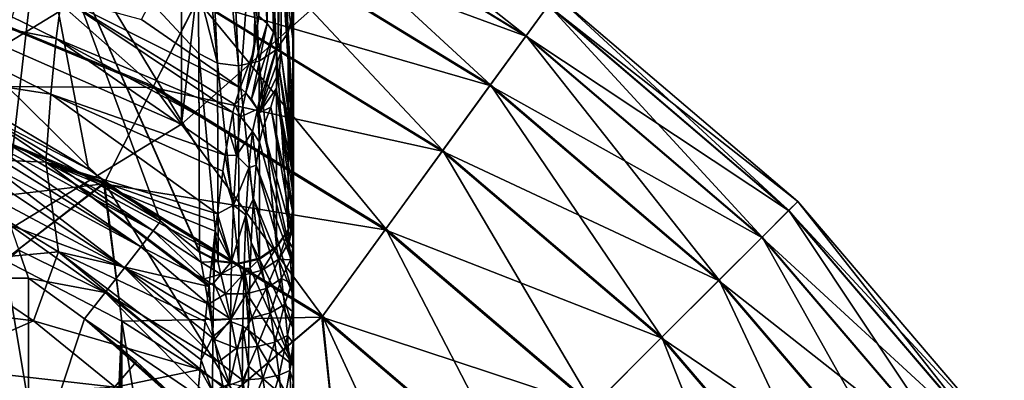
# Model space of a CAD drawing. Header units: metres. Extents: x -109 to 109, y -432 to 89.
# Tile 77 of 256: x 10.26 to 25.69, y -380.6 to -374.95. Entities that reach past the tile are written whole.
import ezdxf

# ---------------------------------------------------------------- set-up
doc = ezdxf.new("R2010")
doc.units = ezdxf.units.M
doc.layers.add('solid_506360_24502164_01', color=7, linetype='CONTINUOUS')

msp = doc.modelspace()

# ---------------------------------------------------------------- linework, layer by layer
at = {"layer": 'solid_506360_24502164_01'}
for points in [[(10.002447, -352.157654, 870.083679), (12.800792, -353.867279, 871.325745), (10.002447, -378.296722, 889.074768)], [(12.800792, -353.867279, 871.325745), (12.800792, -376.587097, 887.832703), (10.002447, -378.296722, 889.074768)], [(12.800792, -353.867279, 871.325745), (15.162851, -355.963501, 872.848755), (12.800792, -376.587097, 887.832703)], [(15.162851, -355.963501, 872.848755), (15.162851, -374.490906, 886.309692), (12.800792, -376.587097, 887.832703)], [(14.000223, -369.416687, 343.002228), (14.46878, -375.150543, 319.609772), (14.187533, -369.148529, 342.942566)], [(14.187533, -369.148529, 342.942566), (14.46878, -375.150543, 319.609772), (14.541235, -374.838806, 319.523438)], [(12.784001, -369.476013, 342.980621), (13.361597, -375.632721, 319.742767), (13.073258, -369.631897, 343.031616)], [(12.821601, -369.870667, 341.33902), (13.361597, -375.632721, 319.742767), (12.784001, -369.476013, 342.980621)], [(13.725998, -369.600891, 343.039764), (14.284154, -375.415863, 319.683136), (14.000223, -369.416687, 343.002228)], [(14.000223, -369.416687, 343.002228), (14.284154, -375.415863, 319.683136), (14.46878, -375.150543, 319.609772)], [(13.073258, -369.631897, 343.031616), (13.361597, -375.632721, 319.742767), (13.690319, -375.67453, 319.754456)], [(13.073258, -369.631897, 343.031616), (13.690319, -375.67453, 319.754456), (13.402284, -369.676056, 343.050018)], [(13.402284, -369.676056, 343.050018), (14.012392, -375.598816, 319.733643), (13.725998, -369.600891, 343.039764)], [(13.402284, -369.676056, 343.050018), (13.690319, -375.67453, 319.754456), (14.012392, -375.598816, 319.733643)], [(13.725998, -369.600891, 343.039764), (14.012392, -375.598816, 319.733643), (14.284154, -375.415863, 319.683136)], [(12.821601, -369.870667, 341.33902), (13.060358, -374.442291, 323.485199), (13.361597, -375.632721, 319.742767)], [(9.493101, -376.194641, 308.925781), (10.458564, -372.670288, 323.016571), (7.650531, -371.332153, 322.646515)], [(13.716431, -376.019348, 303.289398), (12.173, -374.949768, 303.216125), (14.057015, -371.362549, 321.153015)], [(13.932837, -375.440399, 305.822449), (13.716431, -376.019348, 303.289398), (14.057015, -371.362549, 321.153015)], [(14.010286, -374.894409, 307.924408), (13.932837, -375.440399, 305.822449), (14.057015, -371.362549, 321.153015)], [(14.13804, -375.010315, 307.957062), (14.030096, -373.400208, 313.324829), (14.04982, -371.974579, 318.742798)], [(14.13804, -375.010315, 307.957062), (14.04982, -371.974579, 318.742798), (14.176273, -372.094543, 318.773285)], [(14.324043, -372.137482, 284.271423), (14.055938, -372.663666, 285.9646), (18.198339, -375.202148, 285.9646)], [(14.239982, -375.147888, 307.995911), (14.13804, -375.010315, 307.957062), (14.176273, -372.094543, 318.773285)], [(14.239982, -375.147888, 307.995911), (14.176273, -372.094543, 318.773285), (14.270757, -372.226898, 318.807007)], [(18.545456, -374.724365, 284.271423), (14.324043, -372.137482, 284.271423), (18.198339, -375.202148, 285.9646)], [(14.239982, -375.147888, 307.995911), (14.270757, -372.226898, 318.807007), (14.310418, -372.303802, 318.82666)], [(14.312235, -375.301819, 308.03952), (14.239982, -375.147888, 307.995911), (14.310418, -372.303802, 318.82666)], [(14.312235, -375.301819, 308.03952), (14.310418, -372.303802, 318.82666), (14.378798, -372.54068, 318.887451)], [(14.312235, -375.301819, 308.03952), (14.378798, -372.54068, 318.887451), (14.352048, -375.466309, 308.086212)], [(14.365434, -373.969269, 313.478088), (14.352048, -375.466309, 308.086212), (14.378798, -372.54068, 318.887451)], [(14.365434, -373.969269, 313.478088), (14.378798, -372.54068, 318.887451), (14.5514, -375.322998, 313.874176)], [(14.5514, -375.322998, 313.874176), (14.378798, -372.54068, 318.887451), (14.413214, -372.792267, 318.957062)], [(9.493101, -376.194641, 308.925781), (11.340261, -377.294983, 308.957886), (10.458564, -372.670288, 323.016571)], [(10.458564, -372.670288, 323.016571), (13.080311, -378.591766, 308.99588), (13.080296, -378.585693, 309.015656)], [(12.471478, -378.105927, 308.981598), (13.080311, -378.591766, 308.99588), (10.458564, -372.670288, 323.016571)], [(10.458564, -372.670288, 323.016571), (13.080296, -378.585693, 309.015656), (13.080273, -378.57959, 309.035736)], [(10.458564, -372.670288, 323.016571), (13.080273, -378.57959, 309.035736), (13.076332, -376.99472, 314.36322)], [(10.458564, -372.670288, 323.016571), (13.076332, -376.99472, 314.36322), (13.07084, -375.478973, 319.700104)], [(10.458564, -372.670288, 323.016571), (13.07084, -375.478973, 319.700104), (13.060358, -374.442291, 323.485199)], [(11.340261, -377.294983, 308.957886), (12.471478, -378.105927, 308.981598), (10.458564, -372.670288, 323.016571)], [(13.617248, -373.524658, 277.499451), (14.051691, -372.671997, 279.015991), (18.192841, -375.209717, 279.015991)], [(14.055938, -372.663666, 285.9646), (13.623351, -373.512665, 287.483704), (17.638266, -375.973022, 287.483704)], [(18.192841, -375.209717, 279.015991), (14.051691, -372.671997, 279.015991), (18.542637, -374.728241, 280.707581)], [(18.198339, -375.202148, 285.9646), (14.055938, -372.663666, 285.9646), (17.638266, -375.973022, 287.483704)], [(14.5514, -375.322998, 313.874176), (14.413214, -372.792267, 318.957062), (14.447769, -373.044861, 319.026978)], [(8.881372, -372.915955, 288.752411), (8.412273, -374.35968, 289.70697), (12.358841, -375.994415, 289.70697)], [(13.048017, -374.641815, 288.752411), (8.881372, -372.915955, 288.752411), (12.358841, -375.994415, 289.70697)], [(14.5514, -375.322998, 313.874176), (14.447769, -373.044861, 319.026978), (14.465095, -373.171509, 319.062042)], [(14.5514, -375.322998, 313.874176), (14.465095, -373.171509, 319.062042), (14.482324, -373.297455, 319.096893)], [(14.5514, -375.322998, 313.874176), (14.482324, -373.297455, 319.096893), (14.516879, -373.550049, 319.166779)], [(13.040364, -374.65683, 276.234161), (13.617248, -373.524658, 277.499451), (17.630363, -375.983887, 277.499451)], [(13.623351, -373.512665, 287.483704), (13.048017, -374.641815, 288.752411), (16.893373, -376.99826, 288.752411)], [(17.630363, -375.983887, 277.499451), (13.617248, -373.524658, 277.499451), (18.192841, -375.209717, 279.015991)], [(17.638266, -375.973022, 287.483704), (13.623351, -373.512665, 287.483704), (16.893373, -376.99826, 288.752411)], [(14.13804, -375.010315, 307.957062), (14.010286, -374.894409, 307.924408), (14.030096, -373.400208, 313.324829)], [(10.002447, -375.357788, 893.119873), (12.800792, -373.648193, 891.877747), (10.222537, -374.64621, 892.602905)], [(12.800792, -376.587097, 887.832703), (12.800792, -373.648193, 891.877747), (10.002447, -375.357788, 893.119873)], [(15.162851, -374.490906, 886.309692), (12.800792, -373.648193, 891.877747), (12.800792, -376.587097, 887.832703)], [(14.5514, -375.322998, 313.874176), (14.516879, -373.550049, 319.166779), (14.5514, -373.802399, 319.236633)], [(7.929301, -373.818756, 301.309509), (10.836269, -375.246399, 301.309509), (7.879996, -374.652863, 300.526886)], [(10.91782, -374.602325, 302.24762), (10.836269, -375.246399, 301.309509), (7.929301, -373.818756, 301.309509)], [(14.5514, -375.322998, 313.874176), (14.5514, -373.802399, 319.236633), (14.5514, -373.898163, 319.263214)], [(14.365434, -373.969269, 313.478088), (14.5514, -376.912048, 308.528992), (14.352048, -375.466309, 308.086212)], [(14.365434, -373.969269, 313.478088), (14.5514, -375.322998, 313.874176), (14.5514, -376.912048, 308.528992)], [(14.5514, -375.322998, 313.874176), (14.5514, -373.898163, 319.263214), (14.5514, -373.994629, 319.289948)], [(14.5514, -375.322998, 313.874176), (14.5514, -373.994629, 319.289948), (14.5514, -374.091095, 319.316681)], [(14.5514, -375.322998, 313.874176), (14.5514, -374.091095, 319.316681), (14.5514, -374.187592, 319.343353)], [(14.5514, -374.187592, 319.343353), (14.550851, -374.573395, 319.449982), (14.5514, -375.322998, 313.874176)], [(7.882763, -375.989349, 274.695801), (8.406272, -374.378143, 275.283691), (12.350025, -376.011719, 275.283691)], [(8.412273, -374.35968, 289.70697), (7.889256, -375.96936, 290.299438), (11.590453, -377.502441, 290.299438)], [(12.350025, -376.011719, 275.283691), (8.406272, -374.378143, 275.283691), (13.040364, -374.65683, 276.234161)], [(12.358841, -375.994415, 289.70697), (8.412273, -374.35968, 289.70697), (11.590453, -377.502441, 290.299438)], [(13.060358, -374.442291, 323.485199), (13.07084, -375.478973, 319.700104), (13.361597, -375.632721, 319.742767)], [(10.91782, -374.602325, 302.24762), (13.603081, -376.403961, 302.250061), (10.836269, -375.246399, 301.309509)], [(10.91782, -374.602325, 302.24762), (12.173, -374.949768, 303.216125), (13.716431, -376.019348, 303.289398)], [(13.631964, -376.280273, 302.50293), (10.91782, -374.602325, 302.24762), (13.716431, -376.019348, 303.289398)], [(13.631964, -376.280273, 302.50293), (13.603081, -376.403961, 302.250061), (10.91782, -374.602325, 302.24762)], [(14.542511, -376.348999, 314.192322), (14.550851, -374.573395, 319.449982), (14.549644, -374.60672, 319.459229)], [(14.542511, -376.348999, 314.192322), (14.5514, -376.108063, 314.102173), (14.550851, -374.573395, 319.449982)], [(14.542511, -376.348999, 314.192322), (14.549644, -374.60672, 319.459229), (14.548428, -374.640259, 319.468506)], [(14.5514, -375.322998, 313.874176), (14.550851, -374.573395, 319.449982), (14.5514, -376.108063, 314.102173)], [(18.542637, -374.728241, 280.707581), (18.662178, -374.563721, 282.489227), (22.450636, -377.799377, 282.489227)], [(18.662178, -374.563721, 282.489227), (18.545456, -374.724365, 284.271423), (22.310221, -377.939789, 284.271423)], [(22.450636, -377.799377, 282.489227), (18.662178, -374.563721, 282.489227), (22.310221, -377.939789, 284.271423)], [(7.879996, -374.652863, 300.526886), (10.753244, -376.118469, 300.526886), (7.837736, -375.661377, 299.938538)], [(10.836269, -375.246399, 301.309509), (10.753244, -376.118469, 300.526886), (7.879996, -374.652863, 300.526886)], [(12.350025, -376.011719, 275.283691), (13.040364, -374.65683, 276.234161), (16.883467, -377.011902, 276.234161)], [(13.048017, -374.641815, 288.752411), (12.358841, -375.994415, 289.70697), (16.001095, -378.226379, 289.70697)], [(16.883467, -377.011902, 276.234161), (13.040364, -374.65683, 276.234161), (17.630363, -375.983887, 277.499451)], [(16.893373, -376.99826, 288.752411), (13.048017, -374.641815, 288.752411), (16.001095, -378.226379, 289.70697)], [(14.542511, -376.348999, 314.192322), (14.548428, -374.640259, 319.468506), (14.547213, -374.673828, 319.477783)], [(14.542511, -376.348999, 314.192322), (14.547213, -374.673828, 319.477783), (14.545997, -374.707367, 319.487061)], [(14.542511, -376.348999, 314.192322), (14.545997, -374.707367, 319.487061), (14.544781, -374.740936, 319.496368)], [(14.542511, -376.348999, 314.192322), (14.544781, -374.740936, 319.496368), (14.543565, -374.774475, 319.505646)], [(18.192841, -375.209717, 279.015991), (18.542637, -374.728241, 280.707581), (22.306828, -377.943176, 280.707581)], [(18.545456, -374.724365, 284.271423), (18.198339, -375.202148, 285.9646), (21.892637, -378.357361, 285.9646)], [(22.306828, -377.943176, 280.707581), (18.542637, -374.728241, 280.707581), (22.450636, -377.799377, 282.489227)], [(22.310221, -377.939789, 284.271423), (18.545456, -374.724365, 284.271423), (21.892637, -378.357361, 285.9646)], [(13.80679, -376.096405, 303.298523), (13.932837, -375.440399, 305.822449), (14.010286, -374.894409, 307.924408)], [(13.80679, -376.096405, 303.298523), (14.010286, -374.894409, 307.924408), (14.13804, -375.010315, 307.957062)], [(14.46878, -375.150543, 319.609772), (14.542511, -376.348999, 314.192322), (14.541235, -374.838806, 319.523438)], [(14.542511, -376.348999, 314.192322), (14.542349, -374.808044, 319.514923), (14.541235, -374.838806, 319.523438)], [(14.542511, -376.348999, 314.192322), (14.543565, -374.774475, 319.505646), (14.542349, -374.808044, 319.514923)], [(13.894508, -376.195038, 303.312347), (13.80679, -376.096405, 303.298523), (14.13804, -375.010315, 307.957062)], [(13.894508, -376.195038, 303.312347), (14.13804, -375.010315, 307.957062), (14.239982, -375.147888, 307.995911)], [(13.99085, -376.351379, 303.338318), (13.894508, -376.195038, 303.312347), (14.239982, -375.147888, 307.995911)], [(13.99085, -376.351379, 303.338318), (14.239982, -375.147888, 307.995911), (14.312235, -375.301819, 308.03952)], [(14.46878, -375.150543, 319.609772), (14.284154, -375.415863, 319.683136), (14.470293, -378.244934, 308.934296)], [(14.46878, -375.150543, 319.609772), (14.541388, -377.936707, 308.840637), (14.542511, -376.348999, 314.192322)], [(14.46878, -375.150543, 319.609772), (14.470293, -378.244934, 308.934296), (14.541388, -377.936707, 308.840637)], [(17.630363, -375.983887, 277.499451), (18.192841, -375.209717, 279.015991), (21.886021, -378.363983, 279.015991)], [(18.198339, -375.202148, 285.9646), (17.638266, -375.973022, 287.483704), (21.218866, -379.031128, 287.483704)], [(21.886021, -378.363983, 279.015991), (18.192841, -375.209717, 279.015991), (22.306828, -377.943176, 280.707581)], [(21.892637, -378.357361, 285.9646), (18.198339, -375.202148, 285.9646), (21.218866, -379.031128, 287.483704)], [(12.800792, -376.587097, 887.832703), (10.002447, -375.357788, 893.119873), (10.002447, -378.296722, 889.074768)], [(10.836269, -375.246399, 301.309509), (13.484292, -377.071289, 301.312469), (10.753244, -376.118469, 300.526886)], [(13.542637, -376.713409, 301.751465), (13.484292, -377.071289, 301.312469), (10.836269, -375.246399, 301.309509)], [(13.603081, -376.403961, 302.250061), (13.542637, -376.713409, 301.751465), (10.836269, -375.246399, 301.309509)], [(14.017054, -376.411163, 303.349274), (13.99085, -376.351379, 303.338318), (14.312235, -375.301819, 308.03952)], [(14.017054, -376.411163, 303.349274), (14.312235, -375.301819, 308.03952), (14.352048, -375.466309, 308.086212)], [(14.5514, -375.322998, 313.874176), (14.5514, -376.108063, 314.102173), (14.550851, -377.677429, 308.76178)], [(14.5514, -376.912048, 308.528992), (14.5514, -375.322998, 313.874176), (14.550851, -377.677429, 308.76178)], [(13.07084, -375.478973, 319.700104), (13.080273, -378.57959, 309.035736), (13.370636, -378.728027, 309.080933)], [(13.07084, -375.478973, 319.700104), (13.076332, -376.99472, 314.36322), (13.080273, -378.57959, 309.035736)], [(13.361597, -375.632721, 319.742767), (13.07084, -375.478973, 319.700104), (13.370636, -378.728027, 309.080933)], [(13.80679, -376.096405, 303.298523), (13.716431, -376.019348, 303.289398), (13.932837, -375.440399, 305.822449)], [(14.284154, -375.415863, 319.683136), (14.012392, -375.598816, 319.733643), (14.287442, -378.50766, 309.01413)], [(14.017054, -376.411163, 303.349274), (14.352048, -375.466309, 308.086212), (14.332059, -375.757416, 307.03067)], [(14.284154, -375.415863, 319.683136), (14.287442, -378.50766, 309.01413), (14.470293, -378.244934, 308.934296)], [(14.332059, -375.757416, 307.03067), (14.352048, -375.466309, 308.086212), (14.5514, -377.042908, 308.17395)], [(14.450679, -376.182129, 308.303711), (14.352048, -375.466309, 308.086212), (14.5514, -376.912048, 308.528992)], [(14.450679, -376.182129, 308.303711), (14.5514, -377.042908, 308.17395), (14.352048, -375.466309, 308.086212)], [(7.837736, -375.661377, 299.938538), (10.673551, -377.183319, 299.938538), (8.390368, -377.083313, 299.573547)], [(10.753244, -376.118469, 300.526886), (10.673551, -377.183319, 299.938538), (7.837736, -375.661377, 299.938538)], [(13.361597, -375.632721, 319.742767), (13.370636, -378.728027, 309.080933), (13.697994, -378.766571, 309.092712)], [(13.690319, -375.67453, 319.754456), (13.361597, -375.632721, 319.742767), (13.697994, -378.766571, 309.092712)], [(14.012392, -375.598816, 319.733643), (13.690319, -375.67453, 319.754456), (14.017941, -378.689697, 309.069397)], [(13.690319, -375.67453, 319.754456), (13.697994, -378.766571, 309.092712), (14.017941, -378.689697, 309.069397)], [(14.012392, -375.598816, 319.733643), (14.017941, -378.689697, 309.069397), (14.287442, -378.50766, 309.01413)], [(14.017054, -376.411163, 303.349274), (14.332059, -375.757416, 307.03067), (14.281015, -376.033386, 305.966217)], [(14.281015, -376.033386, 305.966217), (14.332059, -375.757416, 307.03067), (14.5514, -377.440826, 307.489319)], [(14.332059, -375.757416, 307.03067), (14.5514, -377.042908, 308.17395), (14.5514, -377.218964, 307.82608)], [(14.332059, -375.757416, 307.03067), (14.5514, -377.218964, 307.82608), (14.5514, -377.440826, 307.489319)], [(11.580915, -377.521179, 274.695801), (8.112449, -377.928467, 274.5), (7.882763, -375.989349, 274.695801)], [(11.580915, -377.521179, 274.695801), (7.882763, -375.989349, 274.695801), (12.350025, -376.011719, 275.283691)], [(11.590453, -377.502441, 290.299438), (7.889256, -375.96936, 290.299438), (10.027111, -378.72049, 290.5)], [(12.358841, -375.994415, 289.70697), (11.590453, -377.502441, 290.299438), (15.006256, -379.595673, 290.299438)], [(16.001095, -378.226379, 289.70697), (12.358841, -375.994415, 289.70697), (15.006256, -379.595673, 290.299438)], [(16.883467, -377.011902, 276.234161), (17.630363, -375.983887, 277.499451), (21.20936, -379.040649, 277.499451)], [(17.638266, -375.973022, 287.483704), (16.893373, -376.99826, 288.752411), (20.322762, -379.927246, 288.752411)], [(21.20936, -379.040649, 277.499451), (17.630363, -375.983887, 277.499451), (21.886021, -378.363983, 279.015991)], [(21.218866, -379.031128, 287.483704), (17.638266, -375.973022, 287.483704), (20.322762, -379.927246, 288.752411)], [(10.753244, -376.118469, 300.526886), (13.359772, -377.992767, 300.528534), (10.673551, -377.183319, 299.938538)], [(13.447372, -377.324097, 301.057709), (13.359772, -377.992767, 300.528534), (10.753244, -376.118469, 300.526886)], [(13.484292, -377.071289, 301.312469), (13.447372, -377.324097, 301.057709), (10.753244, -376.118469, 300.526886)], [(11.580915, -377.521179, 274.695801), (12.350025, -376.011719, 275.283691), (15.989679, -378.242096, 275.283691)], [(15.989679, -378.242096, 275.283691), (12.350025, -376.011719, 275.283691), (16.883467, -377.011902, 276.234161)], [(13.80679, -376.096405, 303.298523), (13.631964, -376.280273, 302.50293), (13.716431, -376.019348, 303.289398)], [(13.72305, -376.47171, 302.320343), (13.631964, -376.280273, 302.50293), (13.80679, -376.096405, 303.298523)], [(13.72305, -376.47171, 302.320343), (13.80679, -376.096405, 303.298523), (13.99085, -376.351379, 303.338318)], [(13.99085, -376.351379, 303.338318), (13.80679, -376.096405, 303.298523), (13.894508, -376.195038, 303.312347)], [(14.017054, -376.411163, 303.349274), (14.281015, -376.033386, 305.966217), (14.198874, -376.319275, 304.803558)], [(14.198874, -376.319275, 304.803558), (14.281015, -376.033386, 305.966217), (14.5514, -378.026123, 306.862213)], [(14.281015, -376.033386, 305.966217), (14.5514, -377.440826, 307.489319), (14.5514, -377.709839, 307.166351)], [(14.281015, -376.033386, 305.966217), (14.5514, -377.709839, 307.166351), (14.5514, -378.026123, 306.862213)], [(14.541388, -377.936707, 308.840637), (14.546119, -377.807068, 308.801208), (14.5514, -376.108063, 314.102173)], [(14.542511, -376.348999, 314.192322), (14.541388, -377.936707, 308.840637), (14.5514, -376.108063, 314.102173)], [(14.546119, -377.807068, 308.801208), (14.550851, -377.677429, 308.76178), (14.5514, -376.108063, 314.102173)], [(9.541187, -376.359009, 308.594971), (11.340261, -377.294983, 308.957886), (9.493101, -376.194641, 308.925781)], [(13.72305, -376.47171, 302.320343), (13.603081, -376.403961, 302.250061), (13.631964, -376.280273, 302.50293)], [(14.450679, -376.182129, 308.303711), (14.5514, -376.912048, 308.528992), (14.5514, -377.042908, 308.17395)], [(9.541187, -376.359009, 308.594971), (12.471478, -378.105927, 308.981598), (11.340261, -377.294983, 308.957886)], [(12.355524, -378.259094, 308.485901), (12.471478, -378.105927, 308.981598), (9.541187, -376.359009, 308.594971)], [(12.355524, -378.259094, 308.485901), (9.541187, -376.359009, 308.594971), (9.619482, -376.622009, 308.269928)], [(13.659719, -377.080963, 301.480194), (13.542637, -376.713409, 301.751465), (13.603081, -376.403961, 302.250061)], [(13.659719, -377.080963, 301.480194), (13.603081, -376.403961, 302.250061), (13.72305, -376.47171, 302.320343)], [(13.72305, -376.47171, 302.320343), (13.99085, -376.351379, 303.338318), (13.9116, -376.702026, 302.429352)], [(13.9116, -376.702026, 302.429352), (13.99085, -376.351379, 303.338318), (14.017577, -376.869537, 302.769958)], [(13.99085, -376.351379, 303.338318), (14.074566, -376.650848, 303.397766), (14.017577, -376.869537, 302.769958)], [(14.017054, -376.411163, 303.349274), (14.074566, -376.650848, 303.397766), (13.99085, -376.351379, 303.338318)], [(14.017054, -376.411163, 303.349274), (14.198874, -376.319275, 304.803558), (14.074566, -376.650848, 303.397766)], [(14.198874, -376.319275, 304.803558), (14.5514, -378.392151, 306.579773), (14.074566, -376.650848, 303.397766)], [(14.198874, -376.319275, 304.803558), (14.5514, -378.026123, 306.862213), (14.5514, -378.392151, 306.579773)], [(13.659719, -377.080963, 301.480194), (13.72305, -376.47171, 302.320343), (13.9116, -376.702026, 302.429352)], [(12.355524, -378.259094, 308.485901), (9.619482, -376.622009, 308.269928), (9.67205, -376.795441, 308.11441)], [(13.659719, -377.080963, 301.480194), (13.484292, -377.071289, 301.312469), (13.542637, -376.713409, 301.751465)], [(13.659719, -377.080963, 301.480194), (13.9116, -376.702026, 302.429352), (13.851191, -377.273773, 301.643402)], [(13.851191, -377.273773, 301.643402), (13.9116, -376.702026, 302.429352), (13.967776, -377.232971, 302.16449)], [(13.9116, -376.702026, 302.429352), (14.017577, -376.869537, 302.769958), (13.967776, -377.232971, 302.16449)], [(14.017577, -376.869537, 302.769958), (14.074566, -376.650848, 303.397766), (14.5514, -378.809021, 306.323883)], [(14.074566, -376.650848, 303.397766), (14.5514, -378.392151, 306.579773), (14.5514, -378.809021, 306.323883)], [(12.161687, -378.509155, 308.0578), (9.67205, -376.795441, 308.11441), (9.734803, -376.999603, 307.96701)], [(12.161687, -378.509155, 308.0578), (12.355524, -378.259094, 308.485901), (9.67205, -376.795441, 308.11441)], [(13.967776, -377.232971, 302.16449), (14.017577, -376.869537, 302.769958), (14.5514, -378.809021, 306.323883)], [(14.5514, -376.912048, 308.528992), (14.550851, -377.677429, 308.76178), (14.5514, -377.928406, 308.196808)], [(14.5514, -377.042908, 308.17395), (14.5514, -376.912048, 308.528992), (14.5514, -377.928406, 308.196808)], [(12.161687, -378.509155, 308.0578), (9.734803, -376.999603, 307.96701), (9.809053, -377.236938, 307.830383)], [(13.614373, -377.856384, 300.808746), (13.447372, -377.324097, 301.057709), (13.484292, -377.071289, 301.312469)], [(13.614373, -377.856384, 300.808746), (13.484292, -377.071289, 301.312469), (13.659719, -377.080963, 301.480194)], [(14.5514, -377.218964, 307.82608), (14.5514, -377.042908, 308.17395), (14.5514, -377.928406, 308.196808)], [(15.989679, -378.242096, 275.283691), (16.883467, -377.011902, 276.234161), (20.310844, -379.939148, 276.234161)], [(16.893373, -376.99826, 288.752411), (16.001095, -378.226379, 289.70697), (19.249348, -381.000641, 289.70697)], [(20.310844, -379.939148, 276.234161), (16.883467, -377.011902, 276.234161), (21.20936, -379.040649, 277.499451)], [(20.322762, -379.927246, 288.752411), (16.893373, -376.99826, 288.752411), (19.249348, -381.000641, 289.70697)], [(8.390368, -377.083313, 299.573547), (10.870517, -378.587402, 299.573547), (9.117851, -378.751984, 299.450012)], [(10.673551, -377.183319, 299.938538), (10.870517, -378.587402, 299.573547), (8.390368, -377.083313, 299.573547)], [(10.673551, -377.183319, 299.938538), (13.228579, -379.130707, 299.938782), (10.870517, -378.587402, 299.573547)], [(13.231338, -379.105499, 299.9487), (13.228579, -379.130707, 299.938782), (10.673551, -377.183319, 299.938538)], [(13.289199, -378.588623, 300.181), (13.231338, -379.105499, 299.9487), (10.673551, -377.183319, 299.938538)], [(13.326925, -378.264801, 300.35791), (13.289199, -378.588623, 300.181), (10.673551, -377.183319, 299.938538)], [(13.344308, -378.119598, 300.446289), (13.326925, -378.264801, 300.35791), (10.673551, -377.183319, 299.938538)], [(13.359772, -377.992767, 300.528534), (13.344308, -378.119598, 300.446289), (10.673551, -377.183319, 299.938538)], [(13.614373, -377.856384, 300.808746), (13.659719, -377.080963, 301.480194), (13.851191, -377.273773, 301.643402)], [(13.851191, -377.273773, 301.643402), (13.967776, -377.232971, 302.16449), (13.925405, -377.75116, 301.597931)], [(13.925405, -377.75116, 301.597931), (13.967776, -377.232971, 302.16449), (14.5514, -379.278503, 306.099548)], [(13.967776, -377.232971, 302.16449), (14.5514, -378.809021, 306.323883), (14.5514, -379.278503, 306.099548)], [(14.5514, -377.218964, 307.82608), (14.5514, -377.928406, 308.196808), (14.5514, -378.32431, 307.680206)], [(14.5514, -377.440826, 307.489319), (14.5514, -377.218964, 307.82608), (14.5514, -378.32431, 307.680206)], [(11.905533, -378.8396, 307.728333), (9.809053, -377.236938, 307.830383), (9.896076, -377.51001, 307.707947)], [(11.905533, -378.8396, 307.728333), (12.161687, -378.509155, 308.0578), (9.809053, -377.236938, 307.830383)], [(13.614373, -377.856384, 300.808746), (13.359772, -377.992767, 300.528534), (13.447372, -377.324097, 301.057709)], [(13.614373, -377.856384, 300.808746), (13.851191, -377.273773, 301.643402), (13.807539, -378.006958, 301.009979)], [(13.807539, -378.006958, 301.009979), (13.851191, -377.273773, 301.643402), (13.925405, -377.75116, 301.597931)], [(11.580915, -377.521179, 274.695801), (10.027111, -378.72049, 274.5), (8.112449, -377.928467, 274.5)], [(11.905533, -378.8396, 307.728333), (9.896076, -377.51001, 307.707947), (9.997467, -377.821411, 307.603638)], [(11.590453, -377.502441, 290.299438), (10.027111, -378.72049, 290.5), (11.865881, -379.676636, 290.5)], [(11.580915, -377.521179, 274.695801), (11.865881, -379.676636, 274.5), (10.027111, -378.72049, 274.5)], [(14.993907, -379.612671, 274.695801), (11.865881, -379.676636, 274.5), (11.580915, -377.521179, 274.695801)], [(14.993907, -379.612671, 274.695801), (11.580915, -377.521179, 274.695801), (15.989679, -378.242096, 275.283691)], [(11.590453, -377.502441, 290.299438), (11.865881, -379.676636, 290.5), (13.61488, -380.789856, 290.5)], [(15.006256, -379.595673, 290.299438), (11.590453, -377.502441, 290.299438), (13.61488, -380.789856, 290.5)], [(14.5514, -377.709839, 307.166351), (14.5514, -377.440826, 307.489319), (14.5514, -378.32431, 307.680206)], [(14.541924, -377.943115, 308.821045), (14.550851, -377.677429, 308.76178), (14.546119, -377.807068, 308.801208)], [(14.541924, -377.943115, 308.821045), (14.541935, -377.949127, 308.801331), (14.550851, -377.677429, 308.76178)], [(14.541935, -377.949127, 308.801331), (14.5514, -377.928406, 308.196808), (14.550851, -377.677429, 308.76178)], [(11.905533, -378.8396, 307.728333), (9.997467, -377.821411, 307.603638), (10.114441, -378.172852, 307.522217)], [(13.807539, -378.006958, 301.009979), (13.925405, -377.75116, 301.597931), (13.890714, -378.438141, 301.089996)], [(13.890714, -378.438141, 301.089996), (13.925405, -377.75116, 301.597931), (14.5514, -379.799561, 305.913361)], [(13.925405, -377.75116, 301.597931), (14.5514, -379.278503, 306.099548), (14.5514, -379.799561, 305.913361)], [(14.541924, -377.943115, 308.821045), (14.546119, -377.807068, 308.801208), (14.541388, -377.936707, 308.840637)], [(14.5514, -377.709839, 307.166351), (14.5514, -378.32431, 307.680206), (14.5514, -378.883606, 307.21405)], [(14.5514, -378.026123, 306.862213), (14.5514, -377.709839, 307.166351), (14.5514, -378.883606, 307.21405)], [(22.306828, -377.943176, 280.707581), (22.450636, -377.799377, 282.489227), (25.686283, -381.58783, 282.489227)], [(22.450636, -377.799377, 282.489227), (22.310221, -377.939789, 284.271423), (25.525631, -381.704529, 284.271423)], [(25.686283, -381.58783, 282.489227), (22.450636, -377.799377, 282.489227), (25.525631, -381.704529, 284.271423)], [(13.583472, -378.738159, 300.307983), (13.344308, -378.119598, 300.446289), (13.359772, -377.992767, 300.528534)], [(13.583472, -378.738159, 300.307983), (13.359772, -377.992767, 300.528534), (13.614373, -377.856384, 300.808746)], [(13.583472, -378.738159, 300.307983), (13.614373, -377.856384, 300.808746), (13.807539, -378.006958, 301.009979)], [(14.470272, -378.257019, 308.89505), (14.4861, -378.434357, 308.405579), (14.541935, -377.949127, 308.801331)], [(14.470293, -378.244934, 308.934296), (14.470272, -378.257019, 308.89505), (14.541935, -377.949127, 308.801331)], [(14.470293, -378.244934, 308.934296), (14.541924, -377.943115, 308.821045), (14.541388, -377.936707, 308.840637)], [(14.470293, -378.244934, 308.934296), (14.541935, -377.949127, 308.801331), (14.541924, -377.943115, 308.821045)], [(14.4861, -378.434357, 308.405579), (14.542397, -378.170807, 308.294373), (14.541935, -377.949127, 308.801331)], [(14.541935, -377.949127, 308.801331), (14.542397, -378.170807, 308.294373), (14.5514, -377.928406, 308.196808)], [(14.542397, -378.170807, 308.294373), (14.5514, -378.32431, 307.680206), (14.5514, -377.928406, 308.196808)], [(21.886021, -378.363983, 279.015991), (22.306828, -377.943176, 280.707581), (25.521749, -381.707367, 280.707581)], [(22.310221, -377.939789, 284.271423), (21.892637, -378.357361, 285.9646), (25.047865, -382.051666, 285.9646)], [(25.521749, -381.707367, 280.707581), (22.306828, -377.943176, 280.707581), (25.686283, -381.58783, 282.489227)], [(25.525631, -381.704529, 284.271423), (22.310221, -377.939789, 284.271423), (25.047865, -382.051666, 285.9646)], [(12.355524, -378.259094, 308.485901), (13.107213, -378.751038, 308.673645), (12.471478, -378.105927, 308.981598)], [(12.471478, -378.105927, 308.981598), (13.107213, -378.751038, 308.673645), (13.080311, -378.591766, 308.99588)], [(13.583472, -378.738159, 300.307983), (13.326925, -378.264801, 300.35791), (13.344308, -378.119598, 300.446289)], [(13.583472, -378.738159, 300.307983), (13.807539, -378.006958, 301.009979), (13.77754, -378.847168, 300.533661)], [(13.77754, -378.847168, 300.533661), (13.807539, -378.006958, 301.009979), (13.876373, -378.850098, 300.866058)], [(13.807539, -378.006958, 301.009979), (13.890714, -378.438141, 301.089996), (13.876373, -378.850098, 300.866058)], [(14.5514, -378.026123, 306.862213), (14.5514, -378.883606, 307.21405), (14.5514, -379.62558, 306.823578)], [(14.5514, -378.392151, 306.579773), (14.5514, -378.026123, 306.862213), (14.5514, -379.62558, 306.823578)], [(11.605206, -379.227051, 307.520844), (10.114441, -378.172852, 307.522217), (10.248279, -378.565521, 307.469086)], [(11.605206, -379.227051, 307.520844), (11.905533, -378.8396, 307.728333), (10.114441, -378.172852, 307.522217)], [(12.161687, -378.509155, 308.0578), (13.152064, -379.014832, 308.352142), (12.355524, -378.259094, 308.485901)], [(12.355524, -378.259094, 308.485901), (13.152064, -379.014832, 308.352142), (13.107213, -378.751038, 308.673645)], [(13.304646, -379.077026, 299.986328), (13.289199, -378.588623, 300.181), (13.326925, -378.264801, 300.35791)], [(13.304646, -379.077026, 299.986328), (13.326925, -378.264801, 300.35791), (13.583472, -378.738159, 300.307983)], [(14.287277, -378.519806, 308.974945), (14.32053, -378.704468, 308.496826), (14.470272, -378.257019, 308.89505)], [(14.287442, -378.50766, 309.01413), (14.287277, -378.519806, 308.974945), (14.470272, -378.257019, 308.89505)], [(14.470293, -378.244934, 308.934296), (14.287442, -378.50766, 309.01413), (14.470272, -378.257019, 308.89505)], [(14.32053, -378.704468, 308.496826), (14.4861, -378.434357, 308.405579), (14.470272, -378.257019, 308.89505)], [(14.4861, -378.434357, 308.405579), (14.543084, -378.532806, 307.807617), (14.542397, -378.170807, 308.294373)], [(14.542397, -378.170807, 308.294373), (14.543084, -378.532806, 307.807617), (14.5514, -378.32431, 307.680206)], [(14.993907, -379.612671, 274.695801), (15.989679, -378.242096, 275.283691), (19.235615, -381.014374, 275.283691)], [(16.001095, -378.226379, 289.70697), (15.006256, -379.595673, 290.299438), (18.052555, -382.197449, 290.299438)], [(19.235615, -381.014374, 275.283691), (15.989679, -378.242096, 275.283691), (20.310844, -379.939148, 276.234161)], [(19.249348, -381.000641, 289.70697), (16.001095, -378.226379, 289.70697), (18.052555, -382.197449, 290.299438)], [(13.876373, -378.850098, 300.866058), (13.890714, -378.438141, 301.089996), (14.5514, -380.371887, 305.771454)], [(13.890714, -378.438141, 301.089996), (14.5514, -379.799561, 305.913361), (14.5514, -380.371887, 305.771454)], [(14.32053, -378.704468, 308.496826), (14.505662, -378.714325, 307.946411), (14.4861, -378.434357, 308.405579)], [(14.4861, -378.434357, 308.405579), (14.505662, -378.714325, 307.946411), (14.543084, -378.532806, 307.807617)], [(14.543084, -378.532806, 307.807617), (14.543497, -378.771576, 307.577087), (14.5514, -378.32431, 307.680206)], [(14.543497, -378.771576, 307.577087), (14.5514, -378.883606, 307.21405), (14.5514, -378.32431, 307.680206)], [(14.5514, -378.809021, 306.323883), (14.5514, -378.392151, 306.579773), (14.5514, -379.62558, 306.823578)], [(21.20936, -379.040649, 277.499451), (21.886021, -378.363983, 279.015991), (25.040297, -382.057159, 279.015991)], [(21.892637, -378.357361, 285.9646), (21.218866, -379.031128, 287.483704), (24.276989, -382.611725, 287.483704)], [(25.040297, -382.057159, 279.015991), (21.886021, -378.363983, 279.015991), (25.521749, -381.707367, 280.707581)], [(25.047865, -382.051666, 285.9646), (21.892637, -378.357361, 285.9646), (24.276989, -382.611725, 287.483704)], [(10.870517, -378.587402, 299.573547), (10.479529, -379.669037, 299.450012), (9.117851, -378.751984, 299.450012)], [(10.4, -378.999908, 307.450012), (10.248279, -378.565521, 307.469086), (9.78297, -378.999908, 307.352448)], [(11.605206, -379.227051, 307.520844), (10.248279, -378.565521, 307.469086), (10.4, -378.999908, 307.450012)], [(10.870517, -378.587402, 299.573547), (13.090636, -380.434021, 299.574219), (10.479529, -379.669037, 299.450012)], [(13.106467, -380.281006, 299.603333), (13.090636, -380.434021, 299.574219), (10.870517, -378.587402, 299.573547)], [(13.169072, -379.683685, 299.750366), (13.106467, -380.281006, 299.603333), (10.870517, -378.587402, 299.573547)], [(13.228579, -379.130707, 299.938782), (13.169072, -379.683685, 299.750366), (10.870517, -378.587402, 299.573547)], [(11.905533, -378.8396, 307.728333), (13.2198, -379.40921, 308.041321), (12.161687, -378.509155, 308.0578)], [(12.161687, -378.509155, 308.0578), (13.2198, -379.40921, 308.041321), (13.152064, -379.014832, 308.352142)], [(13.080273, -378.57959, 309.035736), (13.080311, -378.591766, 308.99588), (13.369885, -378.739868, 309.041229)], [(13.370636, -378.728027, 309.080933), (13.080273, -378.57959, 309.035736), (13.369885, -378.739868, 309.041229)], [(13.080273, -378.57959, 309.035736), (13.080296, -378.585693, 309.015656), (13.080311, -378.591766, 308.99588)], [(13.080311, -378.591766, 308.99588), (13.107213, -378.751038, 308.673645), (13.369885, -378.739868, 309.041229)], [(13.304646, -379.077026, 299.986328), (13.231338, -379.105499, 299.9487), (13.289199, -378.588623, 300.181)], [(14.01757, -378.701843, 309.030151), (14.061387, -378.876495, 308.607178), (14.287277, -378.519806, 308.974945)], [(14.017941, -378.689697, 309.069397), (14.01757, -378.701843, 309.030151), (14.287277, -378.519806, 308.974945)], [(14.287442, -378.50766, 309.01413), (14.017941, -378.689697, 309.069397), (14.287277, -378.519806, 308.974945)], [(14.061387, -378.876495, 308.607178), (14.32053, -378.704468, 308.496826), (14.287277, -378.519806, 308.974945)], [(14.505662, -378.714325, 307.946411), (14.543497, -378.771576, 307.577087), (14.543084, -378.532806, 307.807617)], [(9.117851, -378.751984, 299.450012), (10.479529, -379.669037, 299.450012), (5.447266, -379.026276, 299.450012)], [(10.027111, -378.72049, 290.5), (9.166873, -386.530731, 290.5), (11.667257, -388.582733, 290.5)], [(11.865881, -379.676636, 290.5), (10.027111, -378.72049, 290.5), (11.667257, -388.582733, 290.5)], [(10.027111, -378.72049, 274.5), (11.865881, -379.676636, 274.5), (10.027111, -421.77951, 274.5)], [(13.107213, -378.751038, 308.673645), (13.41675, -378.939301, 308.646759), (13.369885, -378.739868, 309.041229)], [(13.107213, -378.751038, 308.673645), (13.152064, -379.014832, 308.352142), (13.41675, -378.939301, 308.646759)], [(13.304646, -379.077026, 299.986328), (13.583472, -378.738159, 300.307983), (13.563631, -379.681946, 299.965149)], [(13.370636, -378.728027, 309.080933), (13.369885, -378.739868, 309.041229), (13.697422, -378.778656, 309.053284)], [(13.369885, -378.739868, 309.041229), (13.41675, -378.939301, 308.646759), (13.697422, -378.778656, 309.053284)], [(13.697994, -378.766571, 309.092712), (13.370636, -378.728027, 309.080933), (13.697422, -378.778656, 309.053284)], [(13.563631, -379.681946, 299.965149), (13.583472, -378.738159, 300.307983), (13.77754, -378.847168, 300.533661)], [(13.697422, -378.778656, 309.053284), (13.745989, -378.958466, 308.659485), (14.01757, -378.701843, 309.030151)], [(13.697994, -378.766571, 309.092712), (13.697422, -378.778656, 309.053284), (14.01757, -378.701843, 309.030151)], [(14.017941, -378.689697, 309.069397), (13.697994, -378.766571, 309.092712), (14.01757, -378.701843, 309.030151)], [(13.745989, -378.958466, 308.659485), (14.061387, -378.876495, 308.607178), (14.01757, -378.701843, 309.030151)], [(14.061387, -378.876495, 308.607178), (14.122842, -379.162964, 308.208496), (14.32053, -378.704468, 308.496826)], [(14.122842, -379.162964, 308.208496), (14.365315, -379.007996, 308.046906), (14.32053, -378.704468, 308.496826)], [(14.32053, -378.704468, 308.496826), (14.365315, -379.007996, 308.046906), (14.505662, -378.714325, 307.946411)], [(14.365315, -379.007996, 308.046906), (14.524071, -379.082886, 307.532074), (14.505662, -378.714325, 307.946411)], [(14.505662, -378.714325, 307.946411), (14.524071, -379.082886, 307.532074), (14.543497, -378.771576, 307.577087)], [(14.524071, -379.082886, 307.532074), (14.543935, -379.051758, 307.359253), (14.543497, -378.771576, 307.577087)], [(14.543497, -378.771576, 307.577087), (14.543935, -379.051758, 307.359253), (14.5514, -378.883606, 307.21405)], [(11.605206, -379.227051, 307.520844), (13.378163, -380.31488, 307.644806), (11.905533, -378.8396, 307.728333)], [(11.905533, -378.8396, 307.728333), (13.378163, -380.31488, 307.644806), (13.316653, -379.965637, 307.762238)], [(11.905533, -378.8396, 307.728333), (13.316653, -379.965637, 307.762238), (13.264158, -379.6651, 307.895966)], [(11.905533, -378.8396, 307.728333), (13.264158, -379.6651, 307.895966), (13.2198, -379.40921, 308.041321)], [(13.41675, -378.939301, 308.646759), (13.745989, -378.958466, 308.659485), (13.697422, -378.778656, 309.053284)], [(13.563631, -379.681946, 299.965149), (13.77754, -378.847168, 300.533661), (13.758145, -379.752686, 300.2052)], [(13.745989, -378.958466, 308.659485), (13.815954, -379.247192, 308.29599), (14.061387, -378.876495, 308.607178)], [(13.758145, -379.752686, 300.2052), (13.77754, -378.847168, 300.533661), (13.854075, -379.819611, 300.499939)], [(13.77754, -378.847168, 300.533661), (13.876373, -378.850098, 300.866058), (13.864128, -379.310059, 300.667786)], [(13.77754, -378.847168, 300.533661), (13.864128, -379.310059, 300.667786), (13.854075, -379.819611, 300.499939)], [(13.815954, -379.247192, 308.29599), (14.122842, -379.162964, 308.208496), (14.061387, -378.876495, 308.607178)], [(13.864128, -379.310059, 300.667786), (13.876373, -378.850098, 300.866058), (14.5514, -380.371887, 305.771454)], [(14.543935, -379.051758, 307.359253), (14.544388, -379.375214, 307.158142), (14.5514, -378.883606, 307.21405)], [(14.544388, -379.375214, 307.158142), (14.5514, -379.62558, 306.823578), (14.5514, -378.883606, 307.21405)], [(14.5514, -378.809021, 306.323883), (14.5514, -379.62558, 306.823578), (14.5514, -380.554047, 306.553101)], [(14.5514, -379.278503, 306.099548), (14.5514, -378.809021, 306.323883), (14.5514, -380.554047, 306.553101)], [(10.479529, -379.669037, 299.450012), (8.863636, -380.38089, 299.450012), (5.447266, -379.026276, 299.450012)], [(10.4, -382.284943, 307.450012), (10.4, -378.999908, 307.450012), (9.78297, -378.999908, 307.352448)], [(10.16715, -381.679626, 307.436371), (10.4, -382.284943, 307.450012), (9.78297, -378.999908, 307.352448)], [(11.278219, -379.641113, 307.450012), (10.4, -378.999908, 307.450012), (10.4, -382.284943, 307.450012)], [(11.605206, -379.227051, 307.520844), (10.4, -378.999908, 307.450012), (11.278219, -379.641113, 307.450012)], [(13.152064, -379.014832, 308.352142), (13.485922, -379.249329, 308.297607), (13.41675, -378.939301, 308.646759)], [(13.152064, -379.014832, 308.352142), (13.2198, -379.40921, 308.041321), (13.485922, -379.249329, 308.297607)], [(13.290306, -379.919067, 299.731232), (13.231338, -379.105499, 299.9487), (13.304646, -379.077026, 299.986328)], [(13.290306, -379.919067, 299.731232), (13.304646, -379.077026, 299.986328), (13.563631, -379.681946, 299.965149)], [(13.41675, -378.939301, 308.646759), (13.485922, -379.249329, 308.297607), (13.745989, -378.958466, 308.659485)], [(13.485922, -379.249329, 308.297607), (13.815954, -379.247192, 308.29599), (13.745989, -378.958466, 308.659485)], [(14.122842, -379.162964, 308.208496), (14.191924, -379.545563, 307.850983), (14.365315, -379.007996, 308.046906)], [(14.191924, -379.545563, 307.850983), (14.412702, -379.413818, 307.644043), (14.365315, -379.007996, 308.046906)], [(14.365315, -379.007996, 308.046906), (14.412702, -379.413818, 307.644043), (14.524071, -379.082886, 307.532074)], [(14.412702, -379.413818, 307.644043), (14.537909, -379.522827, 307.172394), (14.524071, -379.082886, 307.532074)], [(14.524071, -379.082886, 307.532074), (14.537909, -379.522827, 307.172394), (14.543935, -379.051758, 307.359253)], [(14.537909, -379.522827, 307.172394), (14.544388, -379.375214, 307.158142), (14.543935, -379.051758, 307.359253)], [(20.310844, -379.939148, 276.234161), (21.20936, -379.040649, 277.499451), (24.266113, -382.619629, 277.499451)], [(21.218866, -379.031128, 287.483704), (20.322762, -379.927246, 288.752411), (23.251736, -383.356628, 288.752411)], [(24.266113, -382.619629, 277.499451), (21.20936, -379.040649, 277.499451), (25.040297, -382.057159, 279.015991)], [(24.276989, -382.611725, 287.483704), (21.218866, -379.031128, 287.483704), (23.251736, -383.356628, 288.752411)], [(11.605206, -379.227051, 307.520844), (11.278219, -379.641113, 307.450012), (13.531108, -381.172211, 307.482513)], [(11.605206, -379.227051, 307.520844), (13.531108, -381.172211, 307.482513), (13.44947, -380.716339, 307.549377)], [(11.605206, -379.227051, 307.520844), (13.44947, -380.716339, 307.549377), (13.378163, -380.31488, 307.644806)], [(13.290306, -379.919067, 299.731232), (13.169072, -379.683685, 299.750366), (13.228579, -379.130707, 299.938782)], [(13.290306, -379.919067, 299.731232), (13.228579, -379.130707, 299.938782), (13.231338, -379.105499, 299.9487)], [(13.815954, -379.247192, 308.29599), (13.897552, -379.625885, 307.976776), (14.122842, -379.162964, 308.208496)], [(13.897552, -379.625885, 307.976776), (14.191924, -379.545563, 307.850983), (14.122842, -379.162964, 308.208496)], [(13.2198, -379.40921, 308.041321), (13.569172, -379.643951, 308.004517), (13.485922, -379.249329, 308.297607)], [(13.485922, -379.249329, 308.297607), (13.569172, -379.643951, 308.004517), (13.815954, -379.247192, 308.29599)], [(13.569172, -379.643951, 308.004517), (13.897552, -379.625885, 307.976776), (13.815954, -379.247192, 308.29599)], [(13.854075, -379.819611, 300.499939), (13.864128, -379.310059, 300.667786), (14.5514, -380.371887, 305.771454)], [(14.537909, -379.522827, 307.172394), (14.544855, -379.74353, 306.978271), (14.544388, -379.375214, 307.158142)], [(14.544388, -379.375214, 307.158142), (14.544855, -379.74353, 306.978271), (14.5514, -379.62558, 306.823578)], [(14.5514, -379.278503, 306.099548), (14.5514, -380.554047, 306.553101), (14.5514, -381.658295, 306.450012)], [(14.5514, -379.799561, 305.913361), (14.5514, -379.278503, 306.099548), (14.5514, -381.658295, 306.450012)], [(13.2198, -379.40921, 308.041321), (13.264158, -379.6651, 307.895966), (13.569172, -379.643951, 308.004517)], [(13.897552, -379.625885, 307.976776), (13.983818, -380.074066, 307.709839), (14.191924, -379.545563, 307.850983)], [(13.983818, -380.074066, 307.709839), (14.261705, -380.004425, 307.545959), (14.191924, -379.545563, 307.850983)], [(14.191924, -379.545563, 307.850983), (14.261705, -380.004425, 307.545959), (14.412702, -379.413818, 307.644043)], [(14.261705, -380.004425, 307.545959), (14.456715, -379.900543, 307.300781), (14.412702, -379.413818, 307.644043)], [(14.412702, -379.413818, 307.644043), (14.456715, -379.900543, 307.300781), (14.537909, -379.522827, 307.172394)], [(14.456715, -379.900543, 307.300781), (14.545176, -380.013916, 306.872955), (14.537909, -379.522827, 307.172394)], [(14.537909, -379.522827, 307.172394), (14.545176, -380.013916, 306.872955), (14.544855, -379.74353, 306.978271)], [(10.479529, -379.669037, 299.450012), (11.760778, -380.710724, 299.450012), (8.863636, -380.38089, 299.450012)], [(11.865881, -379.676636, 274.5), (11.865881, -420.823364, 274.5), (10.027111, -421.77951, 274.5)], [(12.091097, -380.307465, 307.450012), (11.278219, -379.641113, 307.450012), (10.4, -382.284943, 307.450012)], [(13.090636, -380.434021, 299.574219), (11.760778, -380.710724, 299.450012), (10.479529, -379.669037, 299.450012)], [(11.278219, -379.641113, 307.450012), (13.635171, -381.748993, 307.450348), (13.623112, -381.68222, 307.451355)], [(12.091097, -380.307465, 307.450012), (13.635171, -381.748993, 307.450348), (11.278219, -379.641113, 307.450012)], [(11.278219, -379.641113, 307.450012), (13.623112, -381.68222, 307.451355), (13.531108, -381.172211, 307.482513)], [(11.865881, -379.676636, 290.5), (11.667257, -388.582733, 290.5), (13.719266, -391.08313, 290.5)], [(14.993907, -379.612671, 274.695801), (13.61488, -380.789856, 274.5), (11.865881, -379.676636, 274.5)], [(13.61488, -380.789856, 290.5), (11.865881, -379.676636, 290.5), (13.719266, -391.08313, 290.5)], [(11.865881, -379.676636, 274.5), (13.61488, -380.789856, 274.5), (11.865881, -420.823364, 274.5)], [(13.290306, -379.919067, 299.731232), (13.106467, -380.281006, 299.603333), (13.169072, -379.683685, 299.750366)], [(13.264158, -379.6651, 307.895966), (13.316653, -379.965637, 307.762238), (13.569172, -379.643951, 308.004517)], [(13.290306, -379.919067, 299.731232), (13.563631, -379.681946, 299.965149), (13.552136, -380.657196, 299.762726)], [(13.316653, -379.965637, 307.762238), (13.660424, -380.100067, 307.770416), (13.569172, -379.643951, 308.004517)], [(13.552136, -380.657196, 299.762726), (13.563631, -379.681946, 299.965149), (13.758145, -379.752686, 300.2052)], [(13.569172, -379.643951, 308.004517), (13.660424, -380.100067, 307.770416), (13.897552, -379.625885, 307.976776)], [(15.006256, -379.595673, 290.299438), (13.61488, -380.789856, 290.5), (15.259677, -382.050964, 290.5)], [(14.993907, -379.612671, 274.695801), (15.259677, -382.050964, 274.5), (13.61488, -380.789856, 274.5)], [(13.660424, -380.100067, 307.770416), (13.983818, -380.074066, 307.709839), (13.897552, -379.625885, 307.976776)], [(14.544855, -379.74353, 306.978271), (14.545176, -380.013916, 306.872955), (14.5514, -379.62558, 306.823578)], [(14.545176, -380.013916, 306.872955), (14.545339, -380.157349, 306.825012), (14.5514, -379.62558, 306.823578)], [(14.545339, -380.157349, 306.825012), (14.5514, -380.554047, 306.553101), (14.5514, -379.62558, 306.823578)], [(18.037699, -382.212311, 274.695801), (15.259677, -382.050964, 274.5), (14.993907, -379.612671, 274.695801)], [(18.037699, -382.212311, 274.695801), (14.993907, -379.612671, 274.695801), (19.235615, -381.014374, 275.283691)], [(15.006256, -379.595673, 290.299438), (15.259677, -382.050964, 290.5), (16.788393, -383.450836, 290.5)], [(18.052555, -382.197449, 290.299438), (15.006256, -379.595673, 290.299438), (16.788393, -383.450836, 290.5)], [(7.96072, -379.848419, 447.88739), (11.210135, -381.436981, 447.88739), (7.853039, -380.12439, 446.829559)], [(7.853747, -380.122559, 451.448822), (11.059498, -381.689758, 451.448822), (7.961082, -379.847504, 450.496429)], [(9.297602, -380.311218, 449), (11.210135, -381.436981, 447.88739), (7.96072, -379.848419, 447.88739)], [(7.961082, -379.847504, 450.496429), (11.210645, -381.436096, 450.496429), (9.297602, -380.311218, 449.5)], [(11.059498, -381.689758, 451.448822), (11.210645, -381.436096, 450.496429), (7.961082, -379.847504, 450.496429)], [(13.552136, -380.657196, 299.762726), (13.758145, -379.752686, 300.2052), (13.746845, -380.693817, 300.010132)], [(13.746845, -380.693817, 300.010132), (13.758145, -379.752686, 300.2052), (13.846276, -380.379944, 300.367889)], [(13.758145, -379.752686, 300.2052), (13.854075, -379.819611, 300.499939), (13.846276, -380.379944, 300.367889)], [(13.846276, -380.379944, 300.367889), (13.854075, -379.819611, 300.499939), (14.5514, -380.992523, 305.681091)], [(13.854075, -379.819611, 300.499939), (14.5514, -380.371887, 305.771454), (14.5514, -380.992523, 305.681091)], [(14.5514, -379.799561, 305.913361), (14.5514, -381.658295, 306.450012), (14.5514, -381.822479, 306.450012)], [(14.5514, -380.371887, 305.771454), (14.5514, -379.799561, 305.913361), (14.5514, -381.822479, 306.450012)], [(13.281675, -380.776886, 299.578461), (13.106467, -380.281006, 299.603333), (13.290306, -379.919067, 299.731232)], [(13.281675, -380.776886, 299.578461), (13.290306, -379.919067, 299.731232), (13.552136, -380.657196, 299.762726)], [(13.316653, -379.965637, 307.762238), (13.378163, -380.31488, 307.644806), (13.660424, -380.100067, 307.770416)], [(13.983818, -380.074066, 307.709839), (14.070285, -380.573975, 307.497772), (14.261705, -380.004425, 307.545959)], [(14.070285, -380.573975, 307.497772), (14.32792, -380.520996, 307.298401), (14.261705, -380.004425, 307.545959)], [(14.261705, -380.004425, 307.545959), (14.32792, -380.520996, 307.298401), (14.456715, -379.900543, 307.300781)], [(14.32792, -380.520996, 307.298401), (14.493868, -380.447937, 307.022644), (14.456715, -379.900543, 307.300781)], [(14.456715, -379.900543, 307.300781), (14.493868, -380.447937, 307.022644), (14.545176, -380.013916, 306.872955)], [(19.235615, -381.014374, 275.283691), (20.310844, -379.939148, 276.234161), (23.2381, -383.366547, 276.234161)], [(20.322762, -379.927246, 288.752411), (19.249348, -381.000641, 289.70697), (22.023617, -384.248901, 289.70697)], [(23.2381, -383.366547, 276.234161), (20.310844, -379.939148, 276.234161), (24.266113, -382.619629, 277.499451)], [(23.251736, -383.356628, 288.752411), (20.322762, -379.927246, 288.752411), (22.023617, -384.248901, 289.70697)], [(7.853039, -380.12439, 446.829559), (11.058501, -381.691437, 446.829559), (7.679544, -380.569, 445.880798)], [(7.680562, -380.566406, 452.303345), (10.815621, -382.09906, 452.303345), (7.853747, -380.122559, 451.448822)], [(11.210135, -381.436981, 447.88739), (11.058501, -381.691437, 446.829559), (7.853039, -380.12439, 446.829559)], [(10.815621, -382.09906, 452.303345), (11.059498, -381.689758, 451.448822), (7.853747, -380.122559, 451.448822)], [(13.378163, -380.31488, 307.644806), (13.755609, -380.599731, 307.593903), (13.660424, -380.100067, 307.770416)], [(13.660424, -380.100067, 307.770416), (13.755609, -380.599731, 307.593903), (13.983818, -380.074066, 307.709839)], [(13.755609, -380.599731, 307.593903), (14.070285, -380.573975, 307.497772), (13.983818, -380.074066, 307.709839)], [(14.493868, -380.447937, 307.022644), (14.545339, -380.157349, 306.825012), (14.545176, -380.013916, 306.872955)], [(14.493868, -380.447937, 307.022644), (14.545821, -380.616119, 306.704132), (14.545339, -380.157349, 306.825012)], [(14.545339, -380.157349, 306.825012), (14.545821, -380.616119, 306.704132), (14.5514, -380.554047, 306.553101)], [(9.297602, -380.311218, 449), (12.618682, -382.228668, 449), (11.210135, -381.436981, 447.88739)], [(12.618682, -382.228668, 449.5), (12.618682, -382.228668, 449), (9.297602, -380.311218, 449)], [(9.297602, -380.311218, 449.5), (12.618682, -382.228668, 449.5), (9.297602, -380.311218, 449)], [(11.210645, -381.436096, 450.496429), (12.618682, -382.228668, 449.5), (9.297602, -380.311218, 449.5)], [(12.091097, -380.307465, 307.450012), (10.4, -382.284943, 307.450012), (13.647359, -381.816498, 307.450012)], [(12.091097, -380.307465, 307.450012), (13.647359, -381.816498, 307.450012), (13.635171, -381.748993, 307.450348)], [(13.281675, -380.776886, 299.578461), (13.090636, -380.434021, 299.574219), (13.106467, -380.281006, 299.603333)], [(13.378163, -380.31488, 307.644806), (13.44947, -380.716339, 307.549377), (13.755609, -380.599731, 307.593903)], [(11.760778, -380.710724, 299.450012), (9.537432, -380.851044, 299.450012), (8.863636, -380.38089, 299.450012)], [(13.090636, -380.434021, 299.574219), (13.030639, -381.018799, 299.49231), (11.760778, -380.710724, 299.450012)], [(13.281675, -380.776886, 299.578461), (13.030639, -381.018799, 299.49231), (13.090636, -380.434021, 299.574219)], [(13.746845, -380.693817, 300.010132), (13.846276, -380.379944, 300.367889), (13.840755, -380.992523, 300.277435)], [(13.840755, -380.992523, 300.277435), (13.846276, -380.379944, 300.367889), (14.5514, -380.992523, 305.681091)], [(14.32792, -380.520996, 307.298401), (14.387938, -381.080048, 307.109344), (14.493868, -380.447937, 307.022644)], [(14.387938, -381.080048, 307.109344), (14.522146, -381.039307, 306.810577), (14.493868, -380.447937, 307.022644)], [(14.493868, -380.447937, 307.022644), (14.522146, -381.039307, 306.810577), (14.545821, -380.616119, 306.704132)], [(14.5514, -380.371887, 305.771454), (14.5514, -381.822479, 306.450012), (14.5514, -381.824799, 306.049988)], [(14.5514, -380.992523, 305.681091), (14.5514, -380.371887, 305.771454), (14.5514, -381.824799, 306.049988)], [(7.679544, -380.569, 445.880798), (10.814189, -382.10144, 445.880798), (7.448952, -381.159973, 445.088745)], [(7.450228, -381.156708, 453.016968), (10.49127, -382.643372, 453.016968), (7.680562, -380.566406, 452.303345)], [(11.058501, -381.691437, 446.829559), (10.814189, -382.10144, 445.880798), (7.679544, -380.569, 445.880798)], [(10.49127, -382.643372, 453.016968), (10.815621, -382.09906, 452.303345), (7.680562, -380.566406, 452.303345)], [(13.44947, -380.716339, 307.549377), (13.85195, -381.129791, 307.47171), (13.755609, -380.599731, 307.593903)], [(13.755609, -380.599731, 307.593903), (13.85195, -381.129791, 307.47171), (14.070285, -380.573975, 307.497772)], [(13.85195, -381.129791, 307.47171), (14.154055, -381.111603, 307.340057), (14.070285, -380.573975, 307.497772)], [(14.070285, -380.573975, 307.497772), (14.154055, -381.111603, 307.340057), (14.32792, -380.520996, 307.298401)], [(14.154055, -381.111603, 307.340057), (14.387938, -381.080048, 307.109344), (14.32792, -380.520996, 307.298401)], [(14.545821, -380.616119, 306.704132), (14.546299, -381.118225, 306.621552), (14.5514, -380.554047, 306.553101)], [(14.546299, -381.118225, 306.621552), (14.5514, -381.658295, 306.450012), (14.5514, -380.554047, 306.553101)]]:
    msp.add_3dface(points, dxfattribs=at)

doc.saveas('drawing.dxf')
